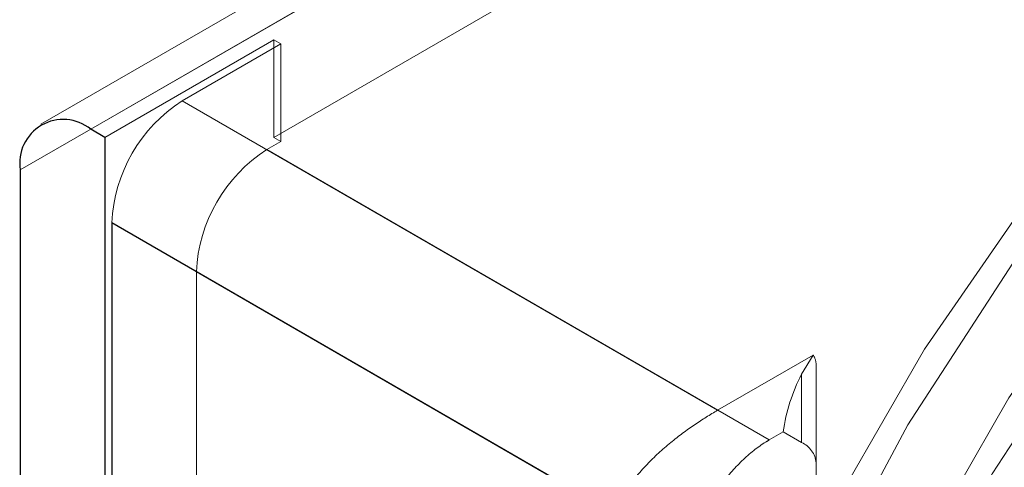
# Model space of a CAD drawing. Header units: inches. Extents: x 3.3 to 19.7, y 2.1 to 14.1.
# Tile 23 of 42: x 17.25087 to 17.26817, y 10.49724 to 10.50509. Entities that reach past the tile are written whole.
import ezdxf

# ---------------------------------------------------------------- set-up
doc = ezdxf.new("R2010")
doc.units = ezdxf.units.IN
doc.header["$MEASUREMENT"] = 0
doc.linetypes.add('HIDDEN', pattern=[0.07500000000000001, 0.05, -0.025])

msp = doc.modelspace()

# ---------------------------------------------------------------- linework, layer by layer
at = {"color": 7, "linetype": 'HIDDEN', "lineweight": 18}
for p, q in [((17.30408217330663, 10.53375808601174), (17.25124650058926, 10.50325670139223)), ((17.25212138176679, 10.50317006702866), (17.30495705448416, 10.53367145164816)), ((17.25088401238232, 10.50245551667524), (17.30371968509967, 10.53295690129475)), ((17.25533854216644, 10.50302692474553), (17.30495705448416, 10.53167108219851)), ((17.25533854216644, 10.5047415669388), (17.2523688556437, 10.50302720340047)), ((17.25546227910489, 10.5046701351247), (17.25533854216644, 10.5047415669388)), ((17.25533854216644, 10.5047415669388), (17.25533854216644, 10.50302692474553)), ((17.25372996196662, 10.50367008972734), (17.25546227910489, 10.5046701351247)), ((17.25546227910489, 10.5046701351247), (17.25546227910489, 10.50295549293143)), ((17.25372996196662, 10.50367008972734), (17.26313396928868, 10.49824127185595)), ((17.25533854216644, 10.50302692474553), (17.25546227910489, 10.50295549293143)), ((17.255214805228, 10.50281262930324), (17.25546227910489, 10.50295549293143)), ((17.26404009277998, 10.49771789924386), (17.255214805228, 10.50281262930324)), ((17.25397743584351, 10.50066944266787), (17.2629242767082, 10.4955045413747)), ((17.25397743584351, 10.50066944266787), (17.25397743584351, 10.49666861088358)), ((17.26313396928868, 10.49824127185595), (17.26481071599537, 10.499209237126)), ((17.2646100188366, 10.49887028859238), (17.26481071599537, 10.499209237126)), ((17.26486628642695, 10.49903209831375), (17.26486628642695, 10.49602180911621)), ((17.2646100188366, 10.49767461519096), (17.2646100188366, 10.49887028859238)), ((17.26404009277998, 10.49771789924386), (17.26428756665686, 10.49786076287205)), ((17.26428756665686, 10.49786076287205), (17.2646100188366, 10.49767461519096))]:
    msp.add_line(p, q, dxfattribs=at)
at = {"color": 7, "linetype": 'Continuous', "lineweight": 25}
for p, q in [((17.2523688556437, 10.50302720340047), (17.25212138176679, 10.50317006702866)), ((17.2523688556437, 10.50302720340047), (17.2523688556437, 10.39043236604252)), ((17.25088401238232, 10.50245551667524), (17.25088401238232, 10.3910037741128)), ((17.25249259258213, 10.50152690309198), (17.25249259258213, 10.49581142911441)), ((17.26136528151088, 10.49640480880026), (17.25249259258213, 10.50152690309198))]:
    msp.add_line(p, q, dxfattribs=at)
at = {"color": 7, "linetype": 'HIDDEN', "lineweight": 18, "flags": 128}
for points in [[(17.26219959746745, 10.48935176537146), (17.26244100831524, 10.49013226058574), (17.26360203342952, 10.49326092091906), (17.26505392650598, 10.49634192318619), (17.26676719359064, 10.49931267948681), (17.2687070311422, 10.5021128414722), (17.27083403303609, 10.50468552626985), (17.27310499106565, 10.50697847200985), (17.27547377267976, 10.50894509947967), (17.27789225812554, 10.51054545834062), (17.28031131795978, 10.51174703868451), (17.28268181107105, 10.51252543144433), (17.2849555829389, 10.51286482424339), (17.28708644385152, 10.51275832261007), (17.28903110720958, 10.51220809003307), (17.29075006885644, 10.51122530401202), (17.29220840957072, 10.5098299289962), (17.2933765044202, 10.50805031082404), (17.29423062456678, 10.50592260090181), (17.29475341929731, 10.50349002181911)], [(17.29420292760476, 10.49745675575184), (17.29367019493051, 10.49444621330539), (17.29280283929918, 10.49136064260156), (17.29161928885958, 10.48826560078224), (17.29014468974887, 10.48522684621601), (17.28841037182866, 10.48230894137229), (17.28645318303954, 10.47957388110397), (17.28431470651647, 10.47707977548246), (17.28204037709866, 10.47487961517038), (17.27967851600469, 10.47302014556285), (17.27727930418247, 10.47154087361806), (17.27489371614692, 10.47047322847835), (17.27257243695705, 10.46983989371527), (17.2703647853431, 10.46965432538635), (17.26831766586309, 10.46992046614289), (17.26647457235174, 10.47063266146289), (17.26487466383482, 10.47177577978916), (17.26355193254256, 10.47332553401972), (17.26253448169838, 10.47524899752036), (17.26184392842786, 10.47750530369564), (17.26149494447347, 10.4800465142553), (17.26149494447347, 10.48281863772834), (17.26184392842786, 10.48576277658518), (17.26253448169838, 10.48881637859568), (17.26355193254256, 10.4919145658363), (17.26487466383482, 10.49499151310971), (17.26647457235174, 10.49798184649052), (17.26831766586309, 10.50082203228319), (17.2703647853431, 10.50345172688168), (17.27257243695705, 10.50581505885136), (17.27489371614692, 10.50786181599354), (17.27727930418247, 10.50954851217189), (17.27967851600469, 10.51083931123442), (17.28204037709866, 10.51170678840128), (17.28431470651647, 10.51213251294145), (17.28645318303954, 10.51210743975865), (17.28841037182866, 10.51163210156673), (17.29014468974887, 10.51071659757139), (17.29161928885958, 10.50938037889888), (17.29280283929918, 10.50765183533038), (17.29367019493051, 10.50556769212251), (17.29420292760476, 10.5031722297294)], [(17.29623826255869, 10.49691736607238), (17.29571546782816, 10.49388118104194), (17.29486134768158, 10.49076732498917), (17.2936932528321, 10.48763905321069), (17.29223491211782, 10.48455991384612), (17.29051595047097, 10.48159245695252), (17.28857128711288, 10.47879696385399), (17.28644042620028, 10.47623022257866), (17.28416665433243, 10.47394437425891), (17.28179616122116, 10.4719858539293), (17.27937710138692, 10.47039444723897), (17.27695861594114, 10.4692024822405), (17.27458983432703, 10.46843417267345), (17.27231887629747, 10.46810512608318), (17.27019187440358, 10.46822202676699), (17.268252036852, 10.46878249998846), (17.26653876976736, 10.46977516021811), (17.2650868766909, 10.47117984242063), (17.26392585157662, 10.47296801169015), (17.26307927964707, 10.47510334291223), (17.26256435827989, 10.47754245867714), (17.26239154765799, 10.48023581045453), (17.26256435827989, 10.48312868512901), (17.26307927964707, 10.48616231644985), (17.26392585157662, 10.48927507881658), (17.2650868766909, 10.49240373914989), (17.26653876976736, 10.49548474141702), (17.268252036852, 10.49845549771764), (17.27019187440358, 10.50125565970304), (17.27231887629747, 10.50382834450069), (17.27458983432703, 10.50612129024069), (17.27695861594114, 10.5080879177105), (17.27937710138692, 10.50968827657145), (17.28179616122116, 10.51088985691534), (17.28416665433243, 10.51166824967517), (17.28644042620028, 10.51200764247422), (17.28857128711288, 10.5119011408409), (17.29051595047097, 10.5113509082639), (17.29223491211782, 10.51036812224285), (17.2936932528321, 10.50897274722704), (17.29486134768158, 10.50719312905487), (17.29571546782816, 10.50506541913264), (17.29623826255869, 10.50263284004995)], [(17.29568777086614, 10.49659957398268), (17.29515503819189, 10.49358903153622), (17.29428768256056, 10.49050346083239), (17.29310413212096, 10.48740841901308), (17.29162953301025, 10.48436966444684), (17.28989521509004, 10.48145175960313), (17.28793802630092, 10.4787166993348), (17.28579954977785, 10.4762225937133), (17.28352522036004, 10.47402243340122), (17.28116335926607, 10.47216296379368), (17.27876414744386, 10.4706836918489), (17.2763785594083, 10.46961604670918), (17.27405728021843, 10.4689827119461), (17.27184962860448, 10.46879714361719), (17.26980250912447, 10.46906328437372), (17.2679594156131, 10.46977547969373), (17.2663595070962, 10.47091859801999), (17.26503677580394, 10.47246835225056), (17.26401932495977, 10.47439181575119), (17.26332877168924, 10.47664812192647), (17.26297978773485, 10.47918933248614), (17.26297978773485, 10.48196145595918), (17.26332877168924, 10.48490559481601), (17.26401932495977, 10.48795919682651), (17.26503677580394, 10.49105738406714), (17.2663595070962, 10.49413433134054), (17.2679594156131, 10.49712466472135), (17.26980250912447, 10.49996485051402), (17.27184962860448, 10.50259454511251), (17.27405728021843, 10.50495787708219), (17.2763785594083, 10.50700463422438), (17.27876414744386, 10.50869133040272), (17.28116335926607, 10.50998212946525), (17.28352522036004, 10.51084960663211), (17.28579954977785, 10.51127533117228), (17.28793802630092, 10.51125025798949), (17.28989521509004, 10.51077491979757), (17.29162953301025, 10.50985941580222), (17.29310413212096, 10.50852319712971), (17.29428768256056, 10.50679465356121), (17.29515503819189, 10.50471051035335), (17.29568777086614, 10.50231504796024)]]:
    msp.add_lwpolyline(points, dxfattribs=at)
at = {"color": 7, "linetype": 'HIDDEN', "lineweight": 18}
for centre, radius, start, end in [((17.25517907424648, 10.50140465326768), 0.002689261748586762, 122.6054783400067, 177.3945215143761), ((17.25666391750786, 10.50054719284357), 0.002689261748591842, 122.6054783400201, 177.3945215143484), ((17.26454181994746, 10.49902759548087), 0.0003244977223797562, 0.7950798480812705, 34.0393722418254), ((17.26726569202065, 10.49746578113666), 0.003004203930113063, 152.1269531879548, 172.4450873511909), ((17.26442841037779, 10.49727379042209), 0.000440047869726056, 5.694799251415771, 65.62534170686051)]:
    msp.add_arc(centre, radius, start, end, dxfattribs=at)
at = {"color": 7, "linetype": 'Continuous', "lineweight": 25}
msp.add_arc((17.25163835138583, 10.50257788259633), 0.000764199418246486, 50.79671476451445, 189.2140369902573, dxfattribs=at)
at = {"color": 7, "linetype": 'HIDDEN', "lineweight": 18}
for points, knots in [([(17.26313396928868, 10.49824127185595), (17.2630013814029, 10.49816057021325), (17.26273669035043, 10.49799946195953), (17.26229068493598, 10.49766865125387), (17.26186349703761, 10.49727831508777), (17.2615113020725, 10.49683891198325), (17.26141175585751, 10.49654297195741), (17.26136528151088, 10.49640480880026)], [0, 0, 0, 0, 0.1852785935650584, 0.3698798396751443, 0.5712183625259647, 0.7998181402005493, 1, 1, 1, 1]), ([(17.26280639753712, 10.49588722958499), (17.26283538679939, 10.49606485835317), (17.26289334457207, 10.49641998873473), (17.2631788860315, 10.4969313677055), (17.26355541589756, 10.49737156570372), (17.26386125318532, 10.49761197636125), (17.2640202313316, 10.49770613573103), (17.26404009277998, 10.49771789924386)], [0, 0, 0, 0, 0.2380117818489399, 0.4758531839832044, 0.7181301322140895, 0.9647854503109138, 0.9999999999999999, 0.9999999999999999, 0.9999999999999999, 0.9999999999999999])]:
    msp.add_open_spline(points, degree=3, knots=knots, dxfattribs=at)

doc.saveas('drawing.dxf')
